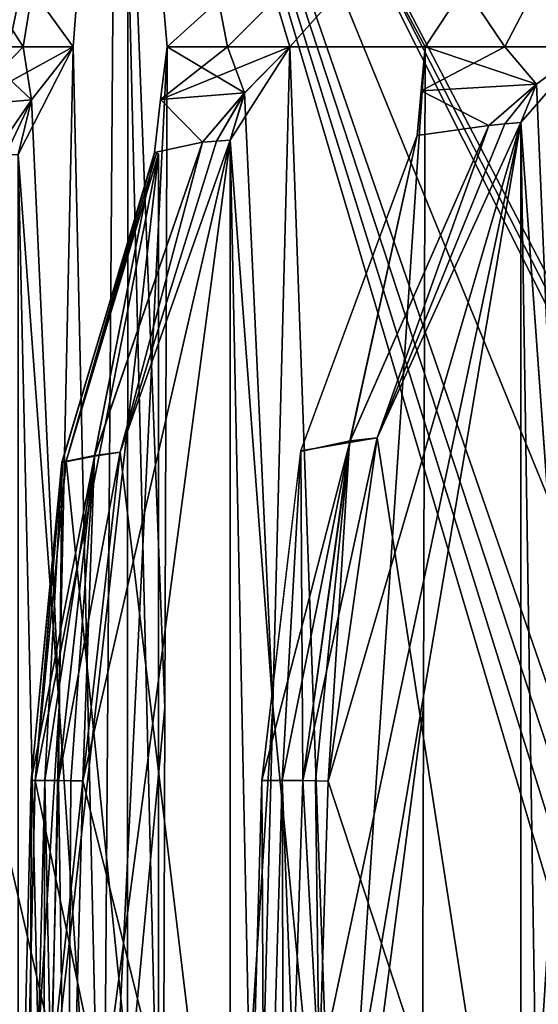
# Model space of a CAD drawing. Header units: millimetres. Extents: x -83 to 83, y -7 to 316.
# Tile 76 of 96: x -56 to -38, y 238 to 273. Entities that reach past the tile are written whole.
import ezdxf

# ---------------------------------------------------------------- set-up
doc = ezdxf.new("R2010")
doc.units = ezdxf.units.MM
doc.header["$LTSCALE"] = 81.481481
for name, color, linetype in [('1017', 7, 'CONTINUOUS'), ('1021', 7, 'CONTINUOUS'), ('1022', 7, 'CONTINUOUS'), ('1023', 7, 'CONTINUOUS'), ('1024', 7, 'CONTINUOUS'), ('1025', 7, 'CONTINUOUS'), ('1026', 7, 'CONTINUOUS'), ('1027', 7, 'CONTINUOUS'), ('1028', 7, 'CONTINUOUS'), ('1029', 7, 'CONTINUOUS'), ('1030', 7, 'CONTINUOUS'), ('877', 7, 'CONTINUOUS'), ('886', 7, 'CONTINUOUS'), ('902', 7, 'CONTINUOUS'), ('903', 7, 'CONTINUOUS'), ('907', 7, 'CONTINUOUS'), ('908', 7, 'CONTINUOUS'), ('912', 7, 'CONTINUOUS'), ('913', 7, 'CONTINUOUS'), ('914', 7, 'CONTINUOUS'), ('915', 7, 'CONTINUOUS'), ('922', 7, 'CONTINUOUS'), ('923', 7, 'CONTINUOUS'), ('924', 7, 'CONTINUOUS'), ('933', 7, 'CONTINUOUS'), ('934', 7, 'CONTINUOUS'), ('935', 7, 'CONTINUOUS'), ('959', 7, 'CONTINUOUS'), ('960', 7, 'CONTINUOUS'), ('961', 7, 'CONTINUOUS'), ('962', 7, 'CONTINUOUS'), ('963', 7, 'CONTINUOUS'), ('964', 7, 'CONTINUOUS'), ('965', 7, 'CONTINUOUS')]:
    doc.layers.add(name, color=color, linetype=linetype)

msp = doc.modelspace()

# ---------------------------------------------------------------- linework, layer by layer
at = {"layer": '1017', "color": 7, "linetype": 'CONTINUOUS'}
for points in [[(-54.793, 248.565, 51.707), (-54.297, 272.134, 51.933), (-56.266, 268.282, 51.036), (-54.793, 248.565, 51.707)], [(-54.297, 272.134, 51.933), (-55.784, 270.243, 51.256), (-56.266, 268.282, 51.036), (-54.297, 272.134, 51.933)], [(-55.784, 270.243, 51.256), (-57.171, 268.226, 50.624), (-56.719, 268.255, 50.829), (-55.784, 270.243, 51.256)], [(-56.266, 268.282, 51.036), (-55.784, 270.243, 51.256), (-56.719, 268.255, 50.829), (-56.266, 268.282, 51.036)], [(-56.266, 224.9, 51.036), (-54.793, 248.565, 51.707), (-56.266, 268.282, 51.036), (-56.266, 224.9, 51.036)], [(-55.291, 224.9, 51.48), (-54.793, 248.565, 51.707), (-56.266, 224.9, 51.036), (-55.291, 224.9, 51.48)]]:
    msp.add_3dface(points, dxfattribs=at)
at = {"layer": '1021', "color": 7, "linetype": 'CONTINUOUS'}
for points in [[(-54.7, 257.267, 56.58), (-51.387, 268.353, 56.436), (-54.543, 257.317, 56.208), (-54.7, 257.267, 56.58)], [(-54.543, 257.317, 56.208), (-51.387, 268.353, 56.436), (-51.319, 268.328, 56.25), (-54.543, 257.317, 56.208)], [(-51.251, 268.304, 56.064), (-54.543, 257.317, 56.208), (-51.319, 268.328, 56.25), (-51.251, 268.304, 56.064)], [(-55.798, 245.9, 56.629), (-54.7, 257.267, 56.58), (-55.654, 245.901, 56.256), (-55.798, 245.9, 56.629)], [(-55.654, 245.901, 56.256), (-54.7, 257.267, 56.58), (-54.543, 257.317, 56.208), (-55.654, 245.901, 56.256)]]:
    msp.add_3dface(points, dxfattribs=at)
at = {"layer": '1022', "color": 7, "linetype": 'CONTINUOUS'}
for points in [[(-54.543, 257.317, 56.208), (-51.251, 268.304, 56.064), (-51.251, 224.9, 56.064), (-54.543, 257.317, 56.208)], [(-55.654, 245.901, 56.256), (-54.543, 257.317, 56.208), (-51.251, 224.9, 56.064), (-55.654, 245.901, 56.256)], [(-56.151, 224.9, 56.278), (-55.654, 245.901, 56.256), (-51.251, 224.9, 56.064), (-56.151, 224.9, 56.278)]]:
    msp.add_3dface(points, dxfattribs=at)
at = {"layer": '1023', "color": 7, "linetype": 'CONTINUOUS'}
for points in [[(-47.169, 248.565, 58.744), (-46.553, 272.134, 58.975), (-48.686, 268.795, 58.176), (-47.169, 248.565, 58.744)], [(-46.553, 272.134, 58.975), (-48.164, 270.492, 58.371), (-48.686, 268.795, 58.176), (-46.553, 272.134, 58.975)], [(-48.164, 270.492, 58.371), (-49.679, 268.722, 57.804), (-49.183, 268.76, 57.99), (-48.164, 270.492, 58.371)], [(-48.686, 268.795, 58.176), (-48.164, 270.492, 58.371), (-49.183, 268.76, 57.99), (-48.686, 268.795, 58.176)], [(-48.686, 224.9, 58.176), (-47.169, 248.565, 58.744), (-48.686, 268.795, 58.176), (-48.686, 224.9, 58.176)], [(-47.787, 224.9, 58.513), (-47.169, 248.565, 58.744), (-48.686, 224.9, 58.176), (-47.787, 224.9, 58.513)]]:
    msp.add_3dface(points, dxfattribs=at)
at = {"layer": '1024', "color": 7, "linetype": 'CONTINUOUS'}
for points in [[(-48.686, 224.9, 58.176), (-48.686, 268.795, 58.176), (-54.514, 224.9, 57.921), (-48.686, 224.9, 58.176)], [(-54.514, 224.9, 57.921), (-48.686, 268.795, 58.176), (-53.955, 245.886, 57.946), (-54.514, 224.9, 57.921)], [(-53.955, 245.886, 57.946), (-48.686, 268.795, 58.176), (-52.622, 257.64, 58.004), (-53.955, 245.886, 57.946)]]:
    msp.add_3dface(points, dxfattribs=at)
at = {"layer": '1025', "color": 7, "linetype": 'CONTINUOUS'}
for points in [[(-54.817, 245.9, 57.579), (-55.096, 235.397, 57.566), (-53.955, 245.886, 57.946), (-54.817, 245.9, 57.579)], [(-55.096, 235.397, 57.566), (-54.514, 224.9, 57.921), (-53.955, 245.886, 57.946), (-55.096, 235.397, 57.566)]]:
    msp.add_3dface(points, dxfattribs=at)
at = {"layer": '1026', "color": 7, "linetype": 'CONTINUOUS'}
for points in [[(-49.679, 268.722, 57.804), (-53.541, 257.495, 57.634), (-52.622, 257.64, 58.004), (-49.679, 268.722, 57.804)], [(-48.686, 268.795, 58.176), (-49.183, 268.76, 57.99), (-52.622, 257.64, 58.004), (-48.686, 268.795, 58.176)], [(-49.183, 268.76, 57.99), (-49.679, 268.722, 57.804), (-52.622, 257.64, 58.004), (-49.183, 268.76, 57.99)], [(-53.541, 257.495, 57.634), (-54.817, 245.9, 57.579), (-52.622, 257.64, 58.004), (-53.541, 257.495, 57.634)], [(-54.817, 245.9, 57.579), (-53.955, 245.886, 57.946), (-52.622, 257.64, 58.004), (-54.817, 245.9, 57.579)]]:
    msp.add_3dface(points, dxfattribs=at)
at = {"layer": '1027', "color": 7, "linetype": 'CONTINUOUS'}
for points in [[(-36.8, 248.546, 65.741), (-35.947, 272.134, 65.978), (-38.305, 269.426, 65.325), (-36.8, 248.546, 65.741)], [(-35.947, 272.134, 65.978), (-37.742, 270.799, 65.481), (-38.305, 269.426, 65.325), (-35.947, 272.134, 65.978)], [(-37.742, 270.799, 65.481), (-39.442, 269.325, 65.01), (-38.874, 269.378, 65.167), (-37.742, 270.799, 65.481)], [(-38.305, 269.426, 65.325), (-37.742, 270.799, 65.481), (-38.874, 269.378, 65.167), (-38.305, 269.426, 65.325)], [(-38.305, 224.9, 65.325), (-36.8, 248.546, 65.741), (-38.305, 269.426, 65.325), (-38.305, 224.9, 65.325)], [(-37.618, 224.9, 65.515), (-36.8, 248.546, 65.741), (-38.305, 224.9, 65.325), (-37.618, 224.9, 65.515)]]:
    msp.add_3dface(points, dxfattribs=at)
at = {"layer": '1028', "color": 7, "linetype": 'CONTINUOUS'}
for points in [[(-38.305, 224.9, 65.325), (-38.305, 269.426, 65.325), (-45.849, 224.9, 65.061), (-38.305, 224.9, 65.325)], [(-45.849, 224.9, 65.061), (-38.305, 269.426, 65.325), (-45.515, 235.42, 65.073), (-45.849, 224.9, 65.061)], [(-38.305, 269.426, 65.325), (-45.182, 245.883, 65.084), (-45.515, 235.42, 65.073), (-38.305, 269.426, 65.325)], [(-45.182, 245.883, 65.084), (-38.305, 269.426, 65.325), (-43.431, 258.148, 65.146), (-45.182, 245.883, 65.084)]]:
    msp.add_3dface(points, dxfattribs=at)
at = {"layer": '1029', "color": 7, "linetype": 'CONTINUOUS'}
for points in [[(-39.442, 269.325, 65.01), (-44.405, 258.044, 64.836), (-43.431, 258.148, 65.146), (-39.442, 269.325, 65.01)], [(-38.305, 269.426, 65.325), (-38.874, 269.378, 65.167), (-43.431, 258.148, 65.146), (-38.305, 269.426, 65.325)], [(-38.874, 269.378, 65.167), (-39.442, 269.325, 65.01), (-43.431, 258.148, 65.146), (-38.874, 269.378, 65.167)], [(-44.405, 258.044, 64.836), (-46.089, 245.9, 64.777), (-43.431, 258.148, 65.146), (-44.405, 258.044, 64.836)], [(-46.089, 245.9, 64.777), (-45.182, 245.883, 65.084), (-43.431, 258.148, 65.146), (-46.089, 245.9, 64.777)]]:
    msp.add_3dface(points, dxfattribs=at)
at = {"layer": '1030', "color": 7, "linetype": 'CONTINUOUS'}
for points in [[(-46.089, 245.9, 64.777), (-46.422, 235.395, 64.764), (-45.515, 235.42, 65.073), (-46.089, 245.9, 64.777)], [(-45.182, 245.883, 65.084), (-46.089, 245.9, 64.777), (-45.515, 235.42, 65.073), (-45.182, 245.883, 65.084)]]:
    msp.add_3dface(points, dxfattribs=at)
at = {"layer": '877', "color": 7, "linetype": 'CONTINUOUS'}
for points in [[(-66.47, 227.9, -30.13), (-52.364, 224.9, -50.796), (-68.036, 292.695, -27.927), (-66.47, 227.9, -30.13)], [(-68.036, 292.695, -27.927), (-52.364, 224.9, -50.796), (-52.336, 292.695, -51.67), (-68.036, 292.695, -27.927)], [(-52.336, 292.695, 51.67), (-67.021, 227.9, 28.883), (-68.036, 292.695, 27.927), (-52.336, 292.695, 51.67)], [(-66.47, 227.9, 30.13), (-67.021, 227.9, 28.883), (-52.336, 292.695, 51.67), (-66.47, 227.9, 30.13)], [(-66.402, 224.9, 30.214), (-66.47, 227.9, 30.13), (-52.336, 292.695, 51.67), (-66.402, 224.9, 30.214)], [(-52.364, 224.9, 50.796), (-66.402, 224.9, 30.214), (-52.336, 292.695, 51.67), (-52.364, 224.9, 50.796)], [(-52.364, 224.9, -50.796), (-32.219, 224.9, -65.453), (-52.336, 292.695, -51.67), (-52.364, 224.9, -50.796)], [(-32.219, 224.9, 65.453), (-52.364, 224.9, 50.796), (-52.336, 292.695, 51.67), (-32.219, 224.9, 65.453)], [(-28.994, 247.9, -67.163), (-28.753, 280.181, -67.573), (-52.336, 292.695, -51.67), (-28.994, 247.9, -67.163)], [(-28.795, 292.695, 67.673), (-32.138, 227.9, 65.522), (-52.336, 292.695, 51.67), (-28.795, 292.695, 67.673)], [(-29.431, 247.9, -66.973), (-28.994, 247.9, -67.163), (-52.336, 292.695, -51.67), (-29.431, 247.9, -66.973)], [(-29.867, 247.9, -66.779), (-29.431, 247.9, -66.973), (-52.336, 292.695, -51.67), (-29.867, 247.9, -66.779)], [(-29.916, 237.901, -66.661), (-29.867, 247.9, -66.779), (-52.336, 292.695, -51.67), (-29.916, 237.901, -66.661)], [(-29.966, 227.9, -66.543), (-29.916, 237.901, -66.661), (-52.336, 292.695, -51.67), (-29.966, 227.9, -66.543)], [(-31.056, 227.9, -66.042), (-29.966, 227.9, -66.543), (-52.336, 292.695, -51.67), (-31.056, 227.9, -66.042)], [(-32.138, 227.9, -65.522), (-31.056, 227.9, -66.042), (-52.336, 292.695, -51.67), (-32.138, 227.9, -65.522)], [(-32.219, 224.9, -65.453), (-32.138, 227.9, -65.522), (-52.336, 292.695, -51.67), (-32.219, 224.9, -65.453)], [(-32.138, 227.9, 65.522), (-32.219, 224.9, 65.453), (-52.336, 292.695, 51.67), (-32.138, 227.9, 65.522)]]:
    msp.add_3dface(points, dxfattribs=at)
at = {"layer": '886', "color": 7, "linetype": 'CONTINUOUS'}
for points in [[(-52.733, 292.695, -53.269), (-68.577, 272.134, -30.699), (-69.177, 292.695, -28.859), (-52.733, 292.695, -53.269)], [(-52.733, 292.695, 53.269), (-69.177, 292.695, 28.859), (-54.297, 272.134, 51.933), (-52.733, 292.695, 53.269)], [(-54.297, 272.134, 51.933), (-69.177, 292.695, 28.859), (-56.088, 272.134, 49.993), (-54.297, 272.134, 51.933)], [(-56.088, 272.134, 49.993), (-69.177, 292.695, 28.859), (-57.808, 272.134, 47.994), (-56.088, 272.134, 49.993)], [(-67.209, 272.134, -33.588), (-68.577, 272.134, -30.699), (-52.733, 292.695, -53.269), (-67.209, 272.134, -33.588)], [(-66.108, 272.134, -35.707), (-67.209, 272.134, -33.588), (-52.733, 292.695, -53.269), (-66.108, 272.134, -35.707)], [(-64.939, 272.134, -37.79), (-66.108, 272.134, -35.707), (-52.733, 292.695, -53.269), (-64.939, 272.134, -37.79)], [(-63.103, 272.134, -40.783), (-64.939, 272.134, -37.79), (-52.733, 292.695, -53.269), (-63.103, 272.134, -40.783)], [(-61.718, 272.134, -42.85), (-63.103, 272.134, -40.783), (-52.733, 292.695, -53.269), (-61.718, 272.134, -42.85)], [(-60.265, 272.134, -44.87), (-61.718, 272.134, -42.85), (-52.733, 292.695, -53.269), (-60.265, 272.134, -44.87)], [(-57.808, 272.134, -47.994), (-60.265, 272.134, -44.87), (-52.733, 292.695, -53.269), (-57.808, 272.134, -47.994)], [(-56.087, 272.134, -49.994), (-57.808, 272.134, -47.994), (-52.733, 292.695, -53.269), (-56.087, 272.134, -49.994)], [(-54.297, 272.134, -51.933), (-56.087, 272.134, -49.994), (-52.733, 292.695, -53.269), (-54.297, 272.134, -51.933)], [(-53.235, 224.9, -53.603), (-54.297, 272.134, -51.933), (-52.733, 292.695, -53.269), (-53.235, 224.9, -53.603)], [(-53.235, 224.9, 53.603), (-52.733, 292.695, 53.269), (-54.297, 272.134, 51.933), (-53.235, 224.9, 53.603)], [(-50.945, 272.134, -55.225), (-53.235, 224.9, -53.603), (-52.733, 292.695, -53.269), (-50.945, 272.134, -55.225)], [(-51.098, 224.9, 55.645), (-52.733, 292.695, 53.269), (-53.235, 224.9, 53.603), (-51.098, 224.9, 55.645)], [(-28.158, 292.695, -69.465), (-50.945, 272.134, -55.225), (-52.733, 292.695, -53.269), (-28.158, 292.695, -69.465)], [(-28.158, 292.695, 69.465), (-52.733, 292.695, 53.269), (-35.947, 272.134, 65.978), (-28.158, 292.695, 69.465)], [(-35.947, 272.134, 65.978), (-52.733, 292.695, 53.269), (-38.874, 272.134, 64.296), (-35.947, 272.134, 65.978)], [(-38.874, 272.134, 64.296), (-52.733, 292.695, 53.269), (-41.717, 272.134, 62.489), (-38.874, 272.134, 64.296)], [(-41.717, 272.134, 62.489), (-52.733, 292.695, 53.269), (-46.553, 272.134, 58.975), (-41.717, 272.134, 62.489)], [(-46.553, 272.134, 58.975), (-52.733, 292.695, 53.269), (-48.787, 272.134, 57.141), (-46.553, 272.134, 58.975)], [(-48.787, 272.134, 57.141), (-52.733, 292.695, 53.269), (-50.945, 272.134, 55.225), (-48.787, 272.134, 57.141)], [(-51.098, 224.9, 55.645), (-51.021, 248.516, 55.435), (-52.733, 292.695, 53.269), (-51.098, 224.9, 55.645)], [(-50.945, 272.134, 55.225), (-52.733, 292.695, 53.269), (-51.021, 248.516, 55.435), (-50.945, 272.134, 55.225)], [(-50.945, 272.134, -55.225), (-28.158, 292.695, -69.465), (-48.785, 272.134, -57.142), (-50.945, 272.134, -55.225)], [(-48.785, 272.134, -57.142), (-28.158, 292.695, -69.465), (-46.553, 272.134, -58.975), (-48.785, 272.134, -57.142)], [(-46.553, 272.134, -58.975), (-28.158, 292.695, -69.465), (-41.717, 272.134, -62.489), (-46.553, 272.134, -58.975)], [(-41.717, 272.134, -62.489), (-28.158, 292.695, -69.465), (-38.872, 272.134, -64.297), (-41.717, 272.134, -62.489)], [(-38.872, 272.134, -64.297), (-28.158, 292.695, -69.465), (-35.947, 272.134, -65.978), (-38.872, 272.134, -64.297)], [(-54.297, 272.134, -51.933), (-53.235, 224.9, -53.603), (-54.793, 248.565, -51.707), (-54.297, 272.134, -51.933)], [(-54.793, 248.565, 51.707), (-53.235, 224.9, 53.603), (-54.297, 272.134, 51.933), (-54.793, 248.565, 51.707)], [(-51.021, 248.516, -55.435), (-53.235, 224.9, -53.603), (-50.945, 272.134, -55.225), (-51.021, 248.516, -55.435)], [(-46.553, 272.134, -58.975), (-44.865, 224.9, -60.782), (-47.169, 248.565, -58.744), (-46.553, 272.134, -58.975)], [(-47.169, 248.565, 58.744), (-44.865, 224.9, 60.782), (-46.553, 272.134, 58.975), (-47.169, 248.565, 58.744)], [(-44.865, 224.9, -60.782), (-46.553, 272.134, -58.975), (-41.717, 272.134, -62.489), (-44.865, 224.9, -60.782)], [(-44.865, 224.9, 60.782), (-41.717, 272.134, 62.489), (-46.553, 272.134, 58.975), (-44.865, 224.9, 60.782)], [(-41.776, 248.516, -62.697), (-44.865, 224.9, -60.782), (-41.717, 272.134, -62.489), (-41.776, 248.516, -62.697)], [(-41.717, 272.134, 62.489), (-44.865, 224.9, 60.782), (-41.776, 248.516, 62.697), (-41.717, 272.134, 62.489)], [(-55.291, 224.9, -51.48), (-54.793, 248.565, -51.707), (-53.235, 224.9, -53.603), (-55.291, 224.9, -51.48)], [(-55.291, 224.9, 51.48), (-53.235, 224.9, 53.603), (-54.793, 248.565, 51.707), (-55.291, 224.9, 51.48)], [(-47.787, 224.9, -58.513), (-47.169, 248.565, -58.744), (-44.865, 224.9, -60.782), (-47.787, 224.9, -58.513)], [(-47.787, 224.9, 58.513), (-44.865, 224.9, 60.782), (-47.169, 248.565, 58.744), (-47.787, 224.9, 58.513)], [(-51.098, 224.9, -55.645), (-53.235, 224.9, -53.603), (-51.021, 248.516, -55.435), (-51.098, 224.9, -55.645)], [(-41.836, 224.9, -62.905), (-44.865, 224.9, -60.782), (-41.776, 248.516, -62.697), (-41.836, 224.9, -62.905)], [(-41.836, 224.9, 62.905), (-41.776, 248.516, 62.697), (-44.865, 224.9, 60.782), (-41.836, 224.9, 62.905)]]:
    msp.add_3dface(points, dxfattribs=at)
at = {"layer": '902', "color": 7, "linetype": 'CONTINUOUS'}
for points in [[(-47.559, 245.9, -63.705), (-47.45, 224.9, -64.243), (-47.85, 235.397, -63.717), (-47.559, 245.9, -63.705)], [(-47.559, 245.9, -63.705), (-46.827, 245.9, -64.245), (-47.45, 224.9, -64.243), (-47.559, 245.9, -63.705)], [(-46.827, 245.9, -64.245), (-46.755, 224.9, -64.751), (-47.45, 224.9, -64.243), (-46.827, 245.9, -64.245)], [(-46.422, 235.395, -64.764), (-46.755, 224.9, -64.751), (-46.827, 245.9, -64.245), (-46.422, 235.395, -64.764)], [(-46.089, 245.9, -64.777), (-46.422, 235.395, -64.764), (-46.827, 245.9, -64.245), (-46.089, 245.9, -64.777)]]:
    msp.add_3dface(points, dxfattribs=at)
at = {"layer": '903', "color": 7, "linetype": 'CONTINUOUS'}
for points in [[(-55.798, 245.9, -56.629), (-55.837, 224.9, -57.104), (-56.047, 235.398, -56.641), (-55.798, 245.9, -56.629)], [(-55.309, 245.9, -57.106), (-55.374, 224.9, -57.554), (-55.837, 224.9, -57.104), (-55.309, 245.9, -57.106)], [(-55.798, 245.9, -56.629), (-55.309, 245.9, -57.106), (-55.837, 224.9, -57.104), (-55.798, 245.9, -56.629)], [(-55.096, 235.397, -57.566), (-55.374, 224.9, -57.554), (-55.309, 245.9, -57.106), (-55.096, 235.397, -57.566)], [(-54.817, 245.9, -57.579), (-55.096, 235.397, -57.566), (-55.309, 245.9, -57.106), (-54.817, 245.9, -57.579)]]:
    msp.add_3dface(points, dxfattribs=at)
at = {"layer": '907', "color": 7, "linetype": 'CONTINUOUS'}
for points in [[(-47.559, 245.9, 63.705), (-47.85, 235.397, 63.717), (-47.45, 224.9, 64.243), (-47.559, 245.9, 63.705)], [(-46.827, 245.9, 64.245), (-47.559, 245.9, 63.705), (-47.45, 224.9, 64.243), (-46.827, 245.9, 64.245)], [(-46.755, 224.9, 64.751), (-46.827, 245.9, 64.245), (-47.45, 224.9, 64.243), (-46.755, 224.9, 64.751)], [(-46.089, 245.9, 64.777), (-46.827, 245.9, 64.245), (-46.422, 235.395, 64.764), (-46.089, 245.9, 64.777)], [(-46.422, 235.395, 64.764), (-46.827, 245.9, 64.245), (-46.755, 224.9, 64.751), (-46.422, 235.395, 64.764)]]:
    msp.add_3dface(points, dxfattribs=at)
at = {"layer": '908', "color": 7, "linetype": 'CONTINUOUS'}
for points in [[(-55.798, 245.9, 56.629), (-56.047, 235.398, 56.641), (-55.837, 224.9, 57.104), (-55.798, 245.9, 56.629)], [(-55.309, 245.9, 57.106), (-55.798, 245.9, 56.629), (-55.837, 224.9, 57.104), (-55.309, 245.9, 57.106)], [(-55.375, 224.9, 57.553), (-55.309, 245.9, 57.106), (-55.837, 224.9, 57.104), (-55.375, 224.9, 57.553)], [(-55.096, 235.397, 57.566), (-55.309, 245.9, 57.106), (-55.375, 224.9, 57.553), (-55.096, 235.397, 57.566)], [(-54.817, 245.9, 57.579), (-55.309, 245.9, 57.106), (-55.096, 235.397, 57.566), (-54.817, 245.9, 57.579)]]:
    msp.add_3dface(points, dxfattribs=at)
at = {"layer": '912', "color": 7, "linetype": 'CONTINUOUS'}
for points in [[(-46.422, 235.395, -64.764), (-46.089, 245.9, -64.777), (-45.515, 235.42, -65.073), (-46.422, 235.395, -64.764)], [(-45.515, 235.42, -65.073), (-46.089, 245.9, -64.777), (-45.635, 245.891, -64.931), (-45.515, 235.42, -65.073)], [(-45.182, 245.883, -65.084), (-45.515, 235.42, -65.073), (-45.635, 245.891, -64.931), (-45.182, 245.883, -65.084)]]:
    msp.add_3dface(points, dxfattribs=at)
at = {"layer": '913', "color": 7, "linetype": 'CONTINUOUS'}
for points in [[(-44.421, 257.99, -64.835), (-39.442, 269.325, -65.01), (-43.431, 258.148, -65.146), (-44.421, 257.99, -64.835)], [(-38.872, 269.378, -65.168), (-38.305, 269.426, -65.325), (-43.431, 258.148, -65.146), (-38.872, 269.378, -65.168)], [(-39.442, 269.325, -65.01), (-38.872, 269.378, -65.168), (-43.431, 258.148, -65.146), (-39.442, 269.325, -65.01)], [(-45.182, 245.883, -65.084), (-44.421, 257.99, -64.835), (-43.431, 258.148, -65.146), (-45.182, 245.883, -65.084)], [(-45.635, 245.891, -64.931), (-46.089, 245.9, -64.777), (-44.421, 257.99, -64.835), (-45.635, 245.891, -64.931)], [(-45.182, 245.883, -65.084), (-45.635, 245.891, -64.931), (-44.421, 257.99, -64.835), (-45.182, 245.883, -65.084)]]:
    msp.add_3dface(points, dxfattribs=at)
at = {"layer": '914', "color": 7, "linetype": 'CONTINUOUS'}
for points in [[(-43.431, 258.148, -65.146), (-38.305, 269.426, -65.325), (-38.305, 224.9, -65.325), (-43.431, 258.148, -65.146)], [(-45.182, 245.883, -65.084), (-43.431, 258.148, -65.146), (-38.305, 224.9, -65.325), (-45.182, 245.883, -65.084)], [(-45.515, 235.42, -65.073), (-45.182, 245.883, -65.084), (-38.305, 224.9, -65.325), (-45.515, 235.42, -65.073)]]:
    msp.add_3dface(points, dxfattribs=at)
at = {"layer": '915', "color": 7, "linetype": 'CONTINUOUS'}
for points in [[(-35.947, 272.134, -65.978), (-36.801, 248.518, -65.741), (-37.744, 270.797, -65.48), (-35.947, 272.134, -65.978)], [(-38.872, 269.378, -65.168), (-39.442, 269.325, -65.01), (-37.744, 270.797, -65.48), (-38.872, 269.378, -65.168)], [(-38.305, 269.426, -65.325), (-38.872, 269.378, -65.168), (-37.744, 270.797, -65.48), (-38.305, 269.426, -65.325)], [(-36.801, 248.518, -65.741), (-38.305, 269.426, -65.325), (-37.744, 270.797, -65.48), (-36.801, 248.518, -65.741)], [(-36.801, 248.518, -65.741), (-37.618, 224.9, -65.515), (-38.305, 269.426, -65.325), (-36.801, 248.518, -65.741)], [(-38.305, 269.426, -65.325), (-37.618, 224.9, -65.515), (-38.305, 224.9, -65.325), (-38.305, 269.426, -65.325)]]:
    msp.add_3dface(points, dxfattribs=at)
at = {"layer": '922', "color": 7, "linetype": 'CONTINUOUS'}
for points in [[(-57.808, 272.134, -47.994), (-55.792, 270.232, -51.252), (-58.119, 270.033, -48.694), (-57.808, 272.134, -47.994)], [(-57.808, 272.134, -47.994), (-56.087, 272.134, -49.994), (-55.792, 270.232, -51.252), (-57.808, 272.134, -47.994)], [(-56.087, 272.134, -49.994), (-54.297, 272.134, -51.933), (-55.792, 270.232, -51.252), (-56.087, 272.134, -49.994)], [(-55.792, 270.232, -51.252), (-57.171, 268.226, -50.624), (-58.119, 270.033, -48.694), (-55.792, 270.232, -51.252)]]:
    msp.add_3dface(points, dxfattribs=at)
at = {"layer": '923', "color": 7, "linetype": 'CONTINUOUS'}
for points in [[(-50.945, 272.134, -55.225), (-48.171, 270.485, -58.369), (-51.175, 270.252, -55.854), (-50.945, 272.134, -55.225)], [(-50.945, 272.134, -55.225), (-48.785, 272.134, -57.142), (-48.171, 270.485, -58.369), (-50.945, 272.134, -55.225)], [(-48.785, 272.134, -57.142), (-46.553, 272.134, -58.975), (-48.171, 270.485, -58.369), (-48.785, 272.134, -57.142)], [(-48.171, 270.485, -58.369), (-49.679, 268.722, -57.804), (-51.175, 270.252, -55.854), (-48.171, 270.485, -58.369)], [(-49.679, 268.722, -57.804), (-51.387, 268.353, -56.436), (-51.175, 270.252, -55.854), (-49.679, 268.722, -57.804)], [(-53.535, 257.52, -57.635), (-51.387, 268.353, -56.436), (-49.679, 268.722, -57.804), (-53.535, 257.52, -57.635)], [(-54.697, 257.283, -56.58), (-51.387, 268.353, -56.436), (-53.535, 257.52, -57.635), (-54.697, 257.283, -56.58)], [(-54.817, 245.9, -57.579), (-54.697, 257.283, -56.58), (-53.535, 257.52, -57.635), (-54.817, 245.9, -57.579)], [(-55.309, 245.9, -57.106), (-55.798, 245.9, -56.629), (-54.697, 257.283, -56.58), (-55.309, 245.9, -57.106)], [(-54.817, 245.9, -57.579), (-55.309, 245.9, -57.106), (-54.697, 257.283, -56.58), (-54.817, 245.9, -57.579)]]:
    msp.add_3dface(points, dxfattribs=at)
at = {"layer": '924', "color": 7, "linetype": 'CONTINUOUS'}
for points in [[(-41.717, 272.134, -62.489), (-37.744, 270.797, -65.48), (-41.867, 270.556, -63.016), (-41.717, 272.134, -62.489)], [(-41.717, 272.134, -62.489), (-38.872, 272.134, -64.297), (-35.947, 272.134, -65.978), (-41.717, 272.134, -62.489)], [(-41.717, 272.134, -62.489), (-35.947, 272.134, -65.978), (-37.744, 270.797, -65.48), (-41.717, 272.134, -62.489)], [(-37.744, 270.797, -65.48), (-39.442, 269.325, -65.01), (-41.867, 270.556, -63.016), (-37.744, 270.797, -65.48)], [(-39.442, 269.325, -65.01), (-42.008, 268.966, -63.511), (-41.867, 270.556, -63.016), (-39.442, 269.325, -65.01)], [(-39.442, 269.325, -65.01), (-44.421, 257.99, -64.835), (-42.008, 268.966, -63.511), (-39.442, 269.325, -65.01)], [(-42.008, 268.966, -63.511), (-44.421, 257.99, -64.835), (-46.169, 257.693, -63.657), (-42.008, 268.966, -63.511)], [(-46.827, 245.9, -64.245), (-47.559, 245.9, -63.705), (-46.169, 257.693, -63.657), (-46.827, 245.9, -64.245)], [(-46.089, 245.9, -64.777), (-46.827, 245.9, -64.245), (-46.169, 257.693, -63.657), (-46.089, 245.9, -64.777)], [(-44.421, 257.99, -64.835), (-46.089, 245.9, -64.777), (-46.169, 257.693, -63.657), (-44.421, 257.99, -64.835)]]:
    msp.add_3dface(points, dxfattribs=at)
at = {"layer": '933', "color": 7, "linetype": 'CONTINUOUS'}
for points in [[(-54.297, 272.134, 51.933), (-56.088, 272.134, 49.993), (-58.119, 270.032, 48.695), (-54.297, 272.134, 51.933)], [(-54.297, 272.134, 51.933), (-58.119, 270.032, 48.695), (-55.784, 270.243, 51.256), (-54.297, 272.134, 51.933)], [(-56.088, 272.134, 49.993), (-57.808, 272.134, 47.994), (-58.119, 270.032, 48.695), (-56.088, 272.134, 49.993)], [(-55.784, 270.243, 51.256), (-58.119, 270.032, 48.695), (-57.171, 268.226, 50.624), (-55.784, 270.243, 51.256)]]:
    msp.add_3dface(points, dxfattribs=at)
at = {"layer": '934', "color": 7, "linetype": 'CONTINUOUS'}
for points in [[(-46.553, 272.134, 58.975), (-48.787, 272.134, 57.141), (-51.175, 270.251, 55.855), (-46.553, 272.134, 58.975)], [(-46.553, 272.134, 58.975), (-51.175, 270.251, 55.855), (-48.164, 270.492, 58.371), (-46.553, 272.134, 58.975)], [(-48.787, 272.134, 57.141), (-50.945, 272.134, 55.225), (-51.175, 270.251, 55.855), (-48.787, 272.134, 57.141)], [(-48.164, 270.492, 58.371), (-51.175, 270.251, 55.855), (-49.679, 268.722, 57.804), (-48.164, 270.492, 58.371)], [(-51.175, 270.251, 55.855), (-51.387, 268.353, 56.436), (-49.679, 268.722, 57.804), (-51.175, 270.251, 55.855)], [(-49.679, 268.722, 57.804), (-51.387, 268.353, 56.436), (-53.541, 257.495, 57.634), (-49.679, 268.722, 57.804)], [(-51.387, 268.353, 56.436), (-54.7, 257.267, 56.58), (-53.541, 257.495, 57.634), (-51.387, 268.353, 56.436)], [(-55.798, 245.9, 56.629), (-55.309, 245.9, 57.106), (-53.541, 257.495, 57.634), (-55.798, 245.9, 56.629)], [(-54.7, 257.267, 56.58), (-55.798, 245.9, 56.629), (-53.541, 257.495, 57.634), (-54.7, 257.267, 56.58)], [(-55.309, 245.9, 57.106), (-54.817, 245.9, 57.579), (-53.541, 257.495, 57.634), (-55.309, 245.9, 57.106)]]:
    msp.add_3dface(points, dxfattribs=at)
at = {"layer": '935', "color": 7, "linetype": 'CONTINUOUS'}
for points in [[(-38.874, 272.134, 64.296), (-41.717, 272.134, 62.489), (-41.868, 270.555, 63.016), (-38.874, 272.134, 64.296)], [(-38.874, 272.134, 64.296), (-41.868, 270.555, 63.016), (-37.742, 270.799, 65.481), (-38.874, 272.134, 64.296)], [(-35.947, 272.134, 65.978), (-38.874, 272.134, 64.296), (-37.742, 270.799, 65.481), (-35.947, 272.134, 65.978)], [(-37.742, 270.799, 65.481), (-41.868, 270.555, 63.016), (-39.442, 269.325, 65.01), (-37.742, 270.799, 65.481)], [(-41.868, 270.555, 63.016), (-42.008, 268.966, 63.511), (-39.442, 269.325, 65.01), (-41.868, 270.555, 63.016)], [(-39.442, 269.325, 65.01), (-42.008, 268.966, 63.511), (-44.405, 258.044, 64.836), (-39.442, 269.325, 65.01)], [(-42.008, 268.966, 63.511), (-46.176, 257.668, 63.656), (-44.405, 258.044, 64.836), (-42.008, 268.966, 63.511)], [(-47.559, 245.9, 63.705), (-46.827, 245.9, 64.245), (-44.405, 258.044, 64.836), (-47.559, 245.9, 63.705)], [(-46.176, 257.668, 63.656), (-47.559, 245.9, 63.705), (-44.405, 258.044, 64.836), (-46.176, 257.668, 63.656)], [(-46.827, 245.9, 64.245), (-46.089, 245.9, 64.777), (-44.405, 258.044, 64.836), (-46.827, 245.9, 64.245)]]:
    msp.add_3dface(points, dxfattribs=at)
at = {"layer": '959', "color": 7, "linetype": 'CONTINUOUS'}
for points in [[(-54.297, 272.134, -51.933), (-54.793, 248.565, -51.707), (-55.792, 270.232, -51.252), (-54.297, 272.134, -51.933)], [(-57.171, 268.226, -50.624), (-55.792, 270.232, -51.252), (-56.719, 268.255, -50.829), (-57.171, 268.226, -50.624)], [(-55.792, 270.232, -51.252), (-56.266, 268.282, -51.036), (-56.719, 268.255, -50.829), (-55.792, 270.232, -51.252)], [(-55.792, 270.232, -51.252), (-54.793, 248.565, -51.707), (-56.266, 268.282, -51.036), (-55.792, 270.232, -51.252)], [(-54.793, 248.565, -51.707), (-55.291, 224.9, -51.48), (-56.266, 268.282, -51.036), (-54.793, 248.565, -51.707)], [(-56.266, 268.282, -51.036), (-55.291, 224.9, -51.48), (-56.266, 224.9, -51.036), (-56.266, 268.282, -51.036)]]:
    msp.add_3dface(points, dxfattribs=at)
at = {"layer": '960', "color": 7, "linetype": 'CONTINUOUS'}
for points in [[(-51.251, 268.304, -56.064), (-55.654, 245.901, -56.256), (-56.151, 224.9, -56.278), (-51.251, 268.304, -56.064)], [(-51.251, 224.9, -56.064), (-51.251, 268.304, -56.064), (-56.151, 224.9, -56.278), (-51.251, 224.9, -56.064)], [(-54.543, 257.317, -56.208), (-55.654, 245.901, -56.256), (-51.251, 268.304, -56.064), (-54.543, 257.317, -56.208)]]:
    msp.add_3dface(points, dxfattribs=at)
at = {"layer": '961', "color": 7, "linetype": 'CONTINUOUS'}
for points in [[(-51.387, 268.353, -56.436), (-54.697, 257.283, -56.58), (-54.543, 257.317, -56.208), (-51.387, 268.353, -56.436)], [(-51.387, 268.353, -56.436), (-54.543, 257.317, -56.208), (-51.319, 268.328, -56.25), (-51.387, 268.353, -56.436)], [(-54.543, 257.317, -56.208), (-51.251, 268.304, -56.064), (-51.319, 268.328, -56.25), (-54.543, 257.317, -56.208)], [(-54.697, 257.283, -56.58), (-55.798, 245.9, -56.629), (-55.654, 245.901, -56.256), (-54.697, 257.283, -56.58)], [(-54.697, 257.283, -56.58), (-55.654, 245.901, -56.256), (-54.543, 257.317, -56.208), (-54.697, 257.283, -56.58)]]:
    msp.add_3dface(points, dxfattribs=at)
at = {"layer": '962', "color": 7, "linetype": 'CONTINUOUS'}
for points in [[(-53.535, 257.52, -57.635), (-49.679, 268.722, -57.804), (-52.622, 257.64, -58.004), (-53.535, 257.52, -57.635)], [(-49.182, 268.76, -57.99), (-48.686, 268.795, -58.176), (-52.622, 257.64, -58.004), (-49.182, 268.76, -57.99)], [(-49.679, 268.722, -57.804), (-49.182, 268.76, -57.99), (-52.622, 257.64, -58.004), (-49.679, 268.722, -57.804)], [(-54.817, 245.9, -57.579), (-53.535, 257.52, -57.635), (-54.386, 245.893, -57.763), (-54.817, 245.9, -57.579)], [(-54.386, 245.893, -57.763), (-53.535, 257.52, -57.635), (-53.955, 245.886, -57.946), (-54.386, 245.893, -57.763)], [(-53.955, 245.886, -57.946), (-53.535, 257.52, -57.635), (-52.622, 257.64, -58.004), (-53.955, 245.886, -57.946)]]:
    msp.add_3dface(points, dxfattribs=at)
at = {"layer": '963', "color": 7, "linetype": 'CONTINUOUS'}
for points in [[(-52.622, 257.64, -58.004), (-48.686, 268.795, -58.176), (-48.686, 224.9, -58.176), (-52.622, 257.64, -58.004)], [(-53.955, 245.886, -57.946), (-52.622, 257.64, -58.004), (-48.686, 224.9, -58.176), (-53.955, 245.886, -57.946)], [(-53.955, 245.886, -57.946), (-48.686, 224.9, -58.176), (-54.514, 224.9, -57.921), (-53.955, 245.886, -57.946)]]:
    msp.add_3dface(points, dxfattribs=at)
at = {"layer": '964', "color": 7, "linetype": 'CONTINUOUS'}
for points in [[(-46.553, 272.134, -58.975), (-47.169, 248.565, -58.744), (-48.171, 270.485, -58.369), (-46.553, 272.134, -58.975)], [(-49.679, 268.722, -57.804), (-48.171, 270.485, -58.369), (-49.182, 268.76, -57.99), (-49.679, 268.722, -57.804)], [(-48.171, 270.485, -58.369), (-48.686, 268.795, -58.176), (-49.182, 268.76, -57.99), (-48.171, 270.485, -58.369)], [(-48.171, 270.485, -58.369), (-47.169, 248.565, -58.744), (-48.686, 268.795, -58.176), (-48.171, 270.485, -58.369)], [(-47.169, 248.565, -58.744), (-47.787, 224.9, -58.513), (-48.686, 268.795, -58.176), (-47.169, 248.565, -58.744)], [(-48.686, 268.795, -58.176), (-47.787, 224.9, -58.513), (-48.686, 224.9, -58.176), (-48.686, 268.795, -58.176)]]:
    msp.add_3dface(points, dxfattribs=at)
at = {"layer": '965', "color": 7, "linetype": 'CONTINUOUS'}
for points in [[(-55.096, 235.397, -57.566), (-54.817, 245.9, -57.579), (-54.514, 224.9, -57.921), (-55.096, 235.397, -57.566)], [(-54.817, 245.9, -57.579), (-54.386, 245.893, -57.763), (-54.514, 224.9, -57.921), (-54.817, 245.9, -57.579)], [(-54.386, 245.893, -57.763), (-53.955, 245.886, -57.946), (-54.514, 224.9, -57.921), (-54.386, 245.893, -57.763)]]:
    msp.add_3dface(points, dxfattribs=at)

doc.saveas('drawing.dxf')
